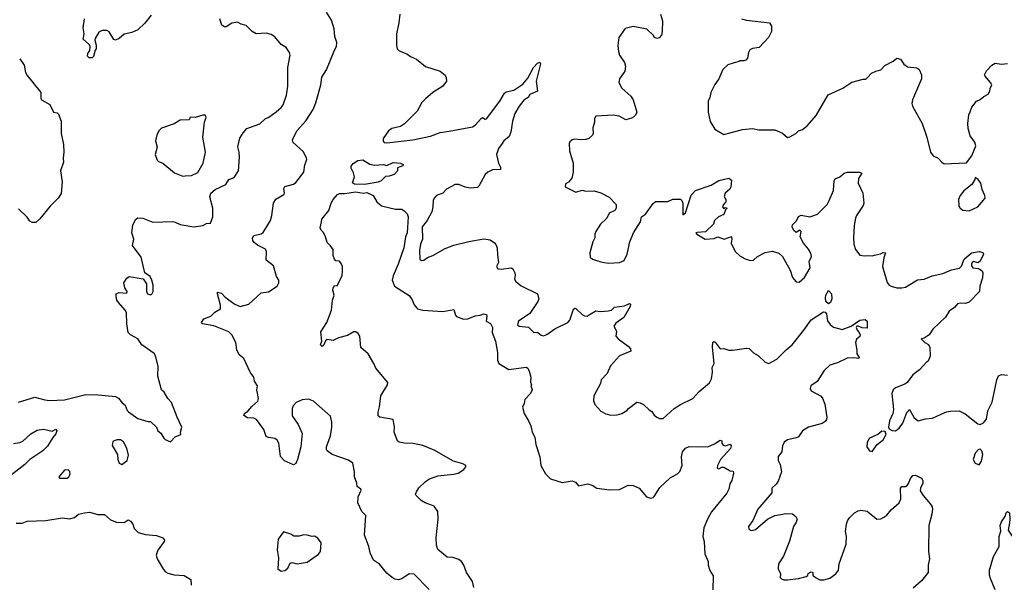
# Model space of a CAD drawing. Extents: x 2133461 to 2293071, y 753526 to 916327.
# Tile 18 of 256: x 2197524 to 2205438, y 784577 to 789099. Entities that reach past the tile are written whole.
import ezdxf

# ---------------------------------------------------------------- set-up
doc = ezdxf.new("R2010")
doc.units = 0

msp = doc.modelspace()

# ---------------------------------------------------------------- linework, layer by layer
at = {"layer": '0CON10XD'}
for points in [[(2198581.2, 789135), (2198529.4, 789070.6), (2198475, 789017.5), (2198425, 788996.2), (2198365, 788982), (2198325, 788948.8), (2198295, 788933.8), (2198280.5, 788940.5), (2198242, 789002), (2198225, 789012), (2198187.3, 789012.7), (2198160.9, 788999.1), (2198130.7, 788949.3), (2198127.5, 788935), (2198140, 788895), (2198140, 788865), (2198130, 788855), (2198117, 788803), (2198107, 788793), (2198083, 788793), (2198070, 788805), (2198073, 788827), (2198087, 788853), (2198090, 788885), (2198086.4, 788896.4), (2198033.6, 788943.6), (2198041.2, 788985), (2198034.3, 789034.3), (2198045.8, 789105)], [(2199465, 787378), (2199480.5, 787389.5), (2199539.2, 787485), (2199551.4, 787525), (2199565.5, 787624.5), (2199583.7, 787656.3), (2199647.5, 787695), (2199652, 787705), (2199646.4, 787743.6), (2199655, 787757.5), (2199725, 787778), (2199745, 787790), (2199807.8, 787875), (2199817, 787933), (2199831.2, 787975), (2199828.8, 787985), (2199805, 788036), (2199721.7, 788111.7), (2199717.5, 788135), (2199751.9, 788205), (2199823.8, 788286.2), (2199882.6, 788377.4), (2199905, 788431.2), (2199945.4, 788575), (2199953.9, 788636.1), (2199990, 788695), (2200054, 788855), (2200070, 788885), (2200072.5, 788915), (2200056.7, 788965), (2200052, 789025), (2200031.2, 789095), (2199989.2, 789159.2)], [(2200579.2, 789145), (2200572.7, 789075), (2200551.8, 788985), (2200552.3, 788895), (2200559.4, 788865), (2200575, 788849.4), (2200635, 788825.7), (2200665, 788804.2), (2200712.8, 788782.8), (2200785, 788722.5), (2200902.5, 788685), (2200943.6, 788653.6), (2200953.3, 788635), (2200953.8, 788605), (2200925, 788566.2), (2200845, 788514.2), (2200785, 788464.2), (2200757.3, 788432.7), (2200718, 788365), (2200617.6, 788262.4), (2200585, 788239.7), (2200515.8, 788225), (2200488.5, 788205), (2200445.7, 788145), (2200445, 788123.8), (2200455, 788113.1), (2200475, 788109.5), (2200685, 788132.9), (2200825, 788161.8), (2200905, 788193.1), (2200977.3, 788202.7), (2201165, 788239.4), (2201185, 788251.4), (2201235, 788307.1), (2201245, 788312), (2201265, 788298.8), (2201275, 788302.5), (2201382.9, 788445), (2201421.3, 788508.7), (2201435, 788519.2), (2201496.3, 788533.7), (2201569.5, 788580.5), (2201609.5, 788630.5), (2201655, 788715.8), (2201685, 788751.2), (2201705, 788756.7), (2201711.2, 788745), (2201676, 788605), (2201687.5, 788525), (2201625, 788497.5), (2201612.5, 788475), (2201577, 788453), (2201537.5, 788405), (2201503.8, 788345), (2201484.2, 788285), (2201472.5, 788195), (2201458.7, 788161.3), (2201415, 788126), (2201401.9, 788105), (2201372.9, 788065), (2201357.5, 788015), (2201373.1, 787945), (2201388.6, 787915), (2201388.8, 787895), (2201325, 787893.1), (2201286, 787875), (2201264.4, 787855), (2201215, 787760), (2201205, 787751.2), (2201145, 787744), (2201105, 787752.5), (2201055, 787774.2), (2201025, 787775.7), (2200955, 787736), (2200925, 787705.7), (2200873.8, 787685), (2200856.2, 787665), (2200848.8, 787645), (2200845.8, 787595.8), (2200835.7, 787555), (2200798.5, 787485), (2200759.4, 787435), (2200762.9, 787335), (2200745.6, 787295), (2200738.6, 787245), (2200741.2, 787175), (2200755, 787162.5), (2200773.6, 787166.4), (2200802.3, 787187.7), (2200845, 787203.8), (2200945, 787259.2), (2201015, 787287.5), (2201135, 787316.7), (2201255, 787338.8), (2201305, 787328.8), (2201340, 787305), (2201352.3, 787292.3), (2201363.3, 787265), (2201363.6, 787206.4), (2201373.6, 787146.4), (2201357.5, 787115), (2201367, 787097), (2201395, 787093.8), (2201476, 787106), (2201487.1, 787097.1), (2201502.9, 787065), (2201507.5, 787045), (2201502.5, 787015), (2201513.3, 786995), (2201555, 786960.8), (2201686.2, 786895), (2201698, 786855), (2201690, 786835), (2201625, 786738.1), (2201533.8, 786675), (2201526.4, 786646.4), (2201537.5, 786635), (2201615, 786629.2), (2201655, 786587.1), (2201688.8, 786585), (2201715, 786564.4), (2201735, 786558.9), (2201761.1, 786568.9), (2201825, 786614.2), (2201930, 786665), (2201945.8, 786685), (2201975, 786772.5), (2201985, 786780), (2201995, 786778.8), (2202045, 786728.8), (2202065, 786718.8), (2202085, 786716.2), (2202108.6, 786731.4), (2202155, 786760), (2202195, 786754.2), (2202255, 786758.8), (2202280, 786765), (2202305, 786787.5), (2202385, 786799.2), (2202425, 786818.8), (2202433.6, 786813.6), (2202430.8, 786795), (2202379.2, 786705), (2202315, 786661.2), (2202300, 786635), (2202320, 786595), (2202316.7, 786555), (2202334.2, 786534.2), (2202415.9, 786475.9), (2202433.3, 786455), (2202437.5, 786435), (2202345, 786396.2), (2202271.7, 786318.3), (2202246.7, 786255), (2202196.7, 786205), (2202192.5, 786175), (2202138.8, 786075), (2202136.2, 786035), (2202148, 786005), (2202195, 785953.8), (2202235, 785931.2), (2202275, 785921.2), (2202325.9, 785924.1), (2202365, 785933.8), (2202403, 785957), (2202418.8, 785975), (2202485, 786023.8), (2202510.5, 786020.5), (2202537.5, 786007.5), (2202584.2, 785964.2)], [(2202674, 789145), (2202690.7, 789090.7), (2202688, 789005), (2202683.3, 788975), (2202665, 788953.3), (2202645, 788947.5), (2202627, 788957), (2202615.9, 788975.9), (2202565, 789023.3), (2202455, 789044.2), (2202392.1, 789027.9), (2202340, 788955), (2202333, 788893), (2202337.1, 788845), (2202345.8, 788815), (2202384.2, 788755), (2202394.2, 788725), (2202387.1, 788685), (2202344.2, 788625), (2202340.8, 788595), (2202365, 788548.8), (2202436, 788485), (2202456, 788455), (2202483.8, 788355), (2202475, 788332.5), (2202449.7, 788310.3), (2202395, 788294.4), (2202343, 788323), (2202295, 788332.5), (2202156.4, 788323.6), (2202143.6, 788306.4), (2202143.3, 788275), (2202131.2, 788228.8), (2202133.8, 788185), (2202127.7, 788172.3), (2202097.5, 788145), (2202075, 788136.7), (2202035, 788133.3), (2201985, 788138.8), (2201965, 788133.3), (2201945, 788117.5), (2201940, 788105), (2201944.2, 788045), (2201972, 787945), (2201973.8, 787875), (2201961.2, 787825), (2201935.9, 787794.1), (2201910.7, 787779.3), (2201907.5, 787755), (2201995, 787713.8), (2202045, 787730), (2202075, 787720), (2202143, 787723), (2202195, 787707.5), (2202263, 787673), (2202317.5, 787615), (2202317.5, 787585), (2202307.5, 787565), (2202262.5, 787545), (2202242.5, 787505), (2202193.3, 787455), (2202153.9, 787396.1), (2202146.7, 787375), (2202146.7, 787345), (2202131.2, 787315), (2202106.2, 787225), (2202110.5, 787190.5), (2202127.5, 787175), (2202195, 787152.5), (2202253.1, 787143.1), (2202345, 787147.1), (2202382, 787165), (2202405.6, 787215), (2202427.1, 787315), (2202456.9, 787385), (2202514, 787475), (2202523.3, 787515), (2202553.9, 787536.1), (2202615, 787622.5), (2202635, 787636.7), (2202735, 787637.5), (2202775, 787655.8), (2202835, 787656), (2202847.3, 787647.3), (2202855.5, 787625), (2202855, 787530.8), (2202875, 787548), (2202922.4, 787687.6), (2202955, 787725.7), (2203081.7, 787768.3), (2203145, 787805.8), (2203225, 787826.7), (2203245, 787810), (2203241.2, 787755), (2203233, 787737), (2203193.3, 787705), (2203187, 787677), (2203200, 787655), (2203200, 787635), (2203180, 787615), (2203172.5, 787595), (2203185, 787580), (2203195, 787590), (2203210, 787585), (2203198.3, 787571.7), (2203185, 787532.5), (2203140, 787515), (2203110, 787485), (2203100, 787455), (2203036.2, 787395), (2202970.8, 787389.2), (2202960, 787385), (2202966.2, 787375), (2203035, 787334.4), (2203105, 787341.2), (2203135, 787353.3), (2203185.8, 787334.2), (2203245, 787357.5), (2203248.8, 787335), (2203243.9, 787303.9), (2203276, 787235), (2203311.5, 787201.5), (2203355, 787177.1), (2203395, 787164.3), (2203422.7, 787167.3), (2203455, 787196), (2203515, 787229.2), (2203575, 787238), (2203625, 787222), (2203656.2, 787195), (2203716.7, 787085), (2203735, 787027.5), (2203765, 786991.5), (2203789.7, 786990.3), (2203832.1, 787027.9), (2203877.1, 787105), (2203870, 787155), (2203887.8, 787195), (2203883.4, 787223.4), (2203865.5, 787255.5), (2203823.2, 787303.2), (2203798, 787355), (2203805, 787397.5), (2203795, 787407.5), (2203765, 787390), (2203747.5, 787405), (2203733.3, 787435), (2203735, 787450), (2203768.3, 787481.7), (2203783.6, 787516.4), (2203805, 787528), (2203875, 787516), (2203936.7, 787535), (2204015.8, 787615), (2204030.8, 787645), (2204064.5, 787725.5), (2204071.9, 787805), (2204078.8, 787821.2), (2204115, 787835.8), (2204152, 787865), (2204176.7, 787875), (2204273.6, 787873.6), (2204293.3, 787865), (2204267.3, 787822.7), (2204263.3, 787785), (2204300.6, 787705), (2204309.5, 787625), (2204304.3, 787605), (2204250.6, 787525), (2204243.5, 787505), (2204230.6, 787445), (2204225.8, 787345), (2204230, 787295), (2204243.1, 787253.1), (2204276.4, 787206.4), (2204315, 787200), (2204345, 787204), (2204375, 787200), (2204395.7, 787205.7), (2204442.9, 787217.1), (2204465, 787228.8), (2204482.5, 787225), (2204470, 787185), (2204460, 787115), (2204495.7, 786985.7), (2204513.8, 786965), (2204528.7, 786958.7), (2204574.6, 786944.6), (2204615, 786943.8), (2204645, 786948.1), (2204741.7, 787008.3), (2204795, 787014.4), (2204858.6, 787041.4), (2204945, 787059.4), (2205015, 787087.5), (2205077, 787103), (2205095, 787119.2), (2205116.8, 787173.2), (2205175, 787225.6), (2205235, 787235.7), (2205265, 787228.8), (2205271.2, 787215), (2205245, 787158.8), (2205225, 787146.2), (2205194.2, 787155.8), (2205181.3, 787148.7), (2205173.3, 787135), (2205175, 787120), (2205185, 787106), (2205230.7, 787100.7), (2205259.5, 787079.5), (2205266.7, 787065), (2205264.2, 787025), (2205242.3, 786957.7), (2205240, 786915), (2205155, 786830), (2205125, 786817.5), (2205085, 786821.1), (2205060.8, 786815), (2205037.5, 786785), (2204993.9, 786756.1), (2204965, 786708), (2204865, 786612.5), (2204835, 786567.5), (2204795, 786540), (2204770, 786535), (2204800, 786505), (2204829.3, 786489.3), (2204840, 786465), (2204842.5, 786395), (2204826.7, 786353.3), (2204813.6, 786346.4), (2204756.7, 786285), (2204704.1, 786245.9), (2204657.7, 786182.3), (2204640, 786170), (2204565, 786141.2), (2204545.9, 786124.1), (2204534.1, 786095.9), (2204548, 785965), (2204542, 785935), (2204516, 785875), (2204506.7, 785825), (2204511.7, 785811.7), (2204536.4, 785796.4), (2204565, 785794), (2204592, 785815), (2204622.5, 785855), (2204655, 785941.2), (2204675, 785966.7), (2204715, 785898.6), (2204745, 785875.6), (2204805, 785891.5), (2204862.4, 785897.6), (2204931.7, 785928.3), (2204972.7, 785947.3), (2205005, 785954), (2205075, 785956.2), (2205125, 785931.2), (2205225, 785850), (2205245, 785846.7), (2205270.7, 785859.3), (2205295, 785887.5), (2205307.1, 785955), (2205339.4, 786025), (2205378.8, 786205), (2205392.7, 786237.3), (2205415, 786247.5), (2205465, 786242)], [(2197515, 786024.2), (2197645, 786065.8), (2197725, 786042.5), (2197765, 786039.2), (2197885, 786043.5), (2198055, 786085.5), (2198155, 786084.4), (2198295, 786070), (2198318.3, 786058.3), (2198349.1, 786019.1), (2198371.7, 786001.7), (2198388, 785958), (2198397.7, 785947.7), (2198475, 785893.3), (2198555, 785870), (2198575, 785870), (2198623.3, 785825), (2198633.9, 785793.9), (2198657.5, 785775), (2198682.5, 785735), (2198694.1, 785724.1), (2198735, 785707.5), (2198773.9, 785746.1), (2198820, 785765), (2198817.5, 785785), (2198826.2, 785825), (2198788.8, 785905), (2198745, 786022.5), (2198714.2, 786054.2), (2198686.2, 786105), (2198665, 786123.3), (2198634.1, 786234.1), (2198637.1, 786315), (2198615, 786396.7), (2198603.8, 786415), (2198506, 786485), (2198474.3, 786534.3), (2198415, 786566), (2198396, 786585), (2198384.4, 786655), (2198383.1, 786745), (2198372.9, 786765), (2198318, 786825), (2198306.2, 786845), (2198300, 786875), (2198300, 786895), (2198325, 786906.7), (2198385, 786900), (2198386.7, 786915), (2198370, 786945), (2198362.5, 786985), (2198385, 787022.5), (2198405, 787036), (2198516.1, 787016.1), (2198543.3, 786975), (2198543.3, 786915), (2198552.5, 786895), (2198575, 786887.5), (2198586.4, 786893.6), (2198596.2, 786915), (2198596.2, 786965), (2198586.7, 787005), (2198572.5, 787035), (2198530, 787065), (2198500.6, 787190.6), (2198431.2, 787285), (2198440.8, 787335), (2198426, 787385), (2198432.9, 787447.1), (2198455, 787492.5), (2198475, 787507.5), (2198515, 787504), (2198595, 787470.8), (2198755, 787476.7), (2198775, 787473.1), (2198815, 787452.9), (2198925, 787435.7), (2198995, 787446), (2199025, 787460), (2199057.5, 787465), (2199075.8, 787515), (2199077.5, 787585), (2199052.9, 787675), (2199060.8, 787705), (2199095, 787735.5), (2199180, 787775), (2199205.5, 787814.5), (2199248.3, 787831.7), (2199284, 787885), (2199290, 787995), (2199288, 788035), (2199277.1, 788077.1), (2199292.6, 788147.4), (2199319.3, 788190.7), (2199350, 788225), (2199455, 788261.4), (2199498.3, 788301.7), (2199525.4, 788314.6), (2199585, 788358.6), (2199626.9, 788393.1), (2199643.1, 788415), (2199667.9, 788492.1), (2199679.4, 788565), (2199678.6, 788715), (2199698, 788815), (2199692, 788835), (2199665, 788876.7), (2199625, 788901.2), (2199575, 788962.5), (2199545, 788980.6), (2199505, 788990.5), (2199424.5, 788984.5), (2199393.8, 789005), (2199345, 789052.5), (2199305, 789062.9), (2199275, 789078.6), (2199229.1, 789070.9), (2199185, 789042.5), (2199171.4, 789041.4), (2199150, 789055), (2199132, 789105)], [(2203325, 789106.7), (2203365, 789096.2), (2203550, 789075), (2203567, 789047), (2203567.5, 789005), (2203542.5, 788955), (2203467.5, 788875), (2203415, 788868.8), (2203393, 788857), (2203382, 788835), (2203375, 788790), (2203360, 788775), (2203345, 788767.5), (2203315, 788770), (2203307, 788763), (2203266.4, 788753.6)], [(2197524, 788785), (2197560.8, 788735), (2197571.2, 788675), (2197585, 788651.2), (2197686.7, 788525), (2197693, 788513), (2197693.3, 788465), (2197700, 788455), (2197766.6, 788416.6), (2197797, 788357), (2197825, 788350), (2197835, 788340), (2197858.6, 788285), (2197857.1, 788185), (2197875.7, 788095), (2197878.8, 788035), (2197872.5, 787985), (2197877.5, 787955), (2197853.3, 787885), (2197866.7, 787795), (2197857.7, 787702.3), (2197833.3, 787665), (2197768.8, 787601.2), (2197685, 787497.5), (2197655, 787470), (2197625, 787470), (2197605, 787480), (2197583, 787513), (2197515, 787580)], [(2203266.4, 788753.6), (2203215, 788736.7), (2203175, 788700), (2203143.8, 788625), (2203110.3, 788579.7), (2203078.8, 788515), (2203071.2, 788475), (2203056.7, 788445), (2203056.7, 788355), (2203075, 788280), (2203110.7, 788220.7), (2203185, 788176), (2203335, 788217.1), (2203415, 788224.2), (2203465, 788214.2), (2203595, 788213.3), (2203656.1, 788186.1), (2203695, 788153.3), (2203715, 788156.7), (2203762.5, 788185), (2203785, 788206.7), (2203815, 788216.7), (2203853.3, 788245), (2203925, 788330), (2204023.6, 788496.4), (2204141.2, 788548.8), (2204212, 788598), (2204305, 788622.5), (2204325, 788622.5), (2204337.5, 788635), (2204371.2, 788668.8), (2204405, 788686.7), (2204445, 788696.7), (2204479.3, 788730.7), (2204545, 788766.2), (2204575, 788790), (2204605, 788781.9), (2204631.5, 788741.5), (2204660.2, 788720.2), (2204735, 788712.5), (2204755, 788700), (2204773.3, 788655), (2204773.8, 788625), (2204700, 788455), (2204696.2, 788425), (2204701.2, 788405), (2204778.8, 788265), (2204816, 788154), (2204844.6, 788034.6), (2204865.4, 788005.4), (2204907.5, 787985), (2204935, 787953.3), (2204955, 787941.2), (2205135, 787947.5), (2205177.5, 788005), (2205209.2, 788085), (2205201.2, 788115), (2205163.8, 788165), (2205146.7, 788225), (2205143.9, 788266.1), (2205153.3, 788335), (2205165, 788360), (2205176.7, 788395), (2205215, 788443.8), (2205245, 788456.7), (2205275, 788482.5), (2205309.3, 788500.7), (2205322.5, 788525), (2205323.6, 788546.4), (2205337.5, 788575), (2205327.5, 788595), (2205284.1, 788644.1), (2205280, 788655), (2205295, 788687.5), (2205337.5, 788735), (2205365, 788750), (2205415, 788741.2), (2205465, 788746.7)], [(2198835, 787841.2), (2198855, 787843.8), (2198905, 787848), (2198955, 787872), (2198998.6, 787945), (2199018.5, 788035), (2198996, 788154), (2199008.8, 788275), (2199022.5, 788315), (2199015, 788332.5), (2198995, 788332.5), (2198935, 788313.8), (2198895, 788316.7), (2198885, 788293.3), (2198815, 788292), (2198765, 788261.2), (2198663, 788227), (2198645, 788210), (2198627.5, 788175), (2198616.2, 788125), (2198629.2, 788075), (2198614, 788015), (2198629.3, 787969.3), (2198639.3, 787959.3), (2198675, 787946.2), (2198768.8, 787868.8), (2198835, 787841.2)], [(2200295, 787773.3), (2200215, 787778.6), (2200198.8, 787788.8), (2200215.4, 787835), (2200207.8, 787867.8), (2200187.5, 787905), (2200188.8, 787921.2), (2200205.6, 787944.4), (2200241.4, 787968.6), (2200282.3, 787972.3), (2200338.3, 787938.3), (2200375, 787929.4), (2200445, 787935.8), (2200475, 787926.2), (2200525, 787951.9), (2200585, 787945.6), (2200607.5, 787935), (2200602.5, 787925), (2200560.7, 787909.3), (2200560, 787885), (2200535, 787853.8), (2200495, 787841.2), (2200465, 787840), (2200428.8, 787805), (2200405, 787793.5), (2200295, 787773.3)], [(2205155, 787564), (2205225, 787594.3), (2205284.2, 787665), (2205282.9, 787685), (2205260.8, 787735), (2205250, 787785), (2205227.5, 787815), (2205205, 787830), (2205202.5, 787815), (2205177.5, 787775), (2205113.3, 787725), (2205083.3, 787685), (2205070, 787655), (2205073.6, 787603.6), (2205083.6, 787583.6), (2205105, 787567.5), (2205155, 787564)], [(2201174.2, 784535), (2201163.6, 784583.6), (2201114.4, 784655), (2201092.9, 784715), (2201075, 784744), (2201055, 784760), (2201005, 784775.7), (2200960.3, 784780.3), (2200885, 784841.4), (2200874.2, 784875), (2200871.4, 784935), (2200887.8, 785085), (2200885, 785147.5), (2200855, 785188.2), (2200782, 785215), (2200750.6, 785235), (2200710, 785275), (2200706.7, 785285), (2200713.8, 785305), (2200733, 785337), (2200783.3, 785385), (2200813.3, 785405), (2200885, 785432.9), (2201010, 785445), (2201047.5, 785455), (2201093.3, 785485), (2201110, 785505), (2201110, 785515), (2201085, 785530), (2201010.9, 785550.9), (2200855, 785639.5), (2200765, 785675.6), (2200685, 785692.9), (2200615.6, 785695.6), (2200575, 785704), (2200560, 785715), (2200532.9, 785785), (2200537.9, 785827.9), (2200525, 785886.7), (2200420, 785905), (2200406, 785916), (2200404.4, 785945), (2200417.3, 785987.3), (2200427.1, 786075), (2200481.2, 786165), (2200483.6, 786183.6), (2200387, 786297), (2200371.4, 786335), (2200325, 786412.5), (2200266.2, 786465), (2200256.9, 786555), (2200245, 786575.8), (2200225, 786591.2), (2200210.5, 786589.5), (2200158.8, 786561.2), (2200087.8, 786542.2), (2200045, 786522), (2199995, 786530), (2199981.7, 786518.3), (2199965, 786480), (2199955, 786473.8), (2199940.8, 786485), (2199953.3, 786515), (2199945, 786590), (2199993.3, 786665), (2200030.8, 786765), (2200037.1, 786845), (2200053.1, 786885), (2200041.8, 786925), (2200043.3, 786945), (2200055, 786962.9), (2200075, 786958.8), (2200115, 787043.8), (2200119.6, 787075), (2200117.9, 787115), (2200108.9, 787138.9), (2200095, 787158), (2200065, 787161.1), (2200055, 787175.6), (2200044, 787205), (2200045, 787251.2), (2200022.7, 787282.7), (2199995, 787307.5), (2199983.3, 787355), (2199965, 787387.5), (2199946.4, 787406.4), (2199940, 787425), (2199948.8, 787475), (2199953.8, 787495), (2200008.6, 787565), (2200028.1, 787625), (2200045, 787654), (2200078.9, 787695), (2200095, 787703.1), (2200135, 787702.3), (2200225, 787716), (2200285, 787704.6), (2200315, 787709.1), (2200365, 787685.6), (2200396.1, 787636.1), (2200433.3, 787603.3), (2200545, 787577.5), (2200595, 787575.6), (2200615, 787562.5), (2200637.8, 787537.8), (2200646.4, 787515), (2200637.9, 787385), (2200625.4, 787354.6), (2200611.5, 787265), (2200566.8, 787135), (2200525, 787040), (2200517.3, 787005), (2200536.4, 786956.4), (2200655, 786881.4), (2200678.5, 786848.5), (2200695, 786806.7), (2200722, 786775), (2200763.3, 786763.3), (2200925, 786754.4), (2201015, 786768.8), (2201026.7, 786725), (2201034.7, 786714.7), (2201091.2, 786691.2), (2201125, 786694.5), (2201185, 786719.6), (2201225, 786723.5), (2201255, 786735.6), (2201275, 786728.8), (2201278.8, 786715), (2201273.3, 786675), (2201308.6, 786658.6), (2201324.3, 786625), (2201322.2, 786585), (2201348.5, 786515), (2201365.3, 786425), (2201363.8, 786363.8), (2201375, 786336.7), (2201455, 786288.8), (2201595, 786306.2), (2201608.3, 786298.3), (2201618.8, 786275), (2201633.3, 786225), (2201630, 786185), (2201637.5, 786165), (2201632.5, 786155), (2201643.3, 786125), (2201631.2, 786095), (2201584.1, 786045.9), (2201580, 786015), (2201565.8, 785985), (2201578, 785935), (2201614, 785875), (2201632, 785835), (2201642.5, 785785), (2201664.2, 785745), (2201674, 785685), (2201705.8, 785585), (2201714, 785515), (2201749.7, 785449.7), (2201789.5, 785409.5), (2201885, 785378), (2201965, 785394), (2201992.3, 785382.3), (2202015, 785353.3), (2202087.7, 785367.7), (2202125, 785356.7), (2202163.9, 785333.9), (2202265, 785320), (2202345, 785323.8), (2202415, 785356.7), (2202456.1, 785356.1), (2202503.6, 785333.6), (2202562.5, 785265), (2202595, 785252.5), (2202615, 785257.5), (2202625, 785267.5), (2202670.7, 785339.3), (2202752, 785418), (2202810.7, 785449.3), (2202831.1, 785468.9), (2202849.6, 785515), (2202842.9, 785585), (2202852.5, 785625), (2202874.5, 785655.5), (2202905, 785667.5)], [(2200815, 784520), (2200695, 784642), (2200655, 784644), (2200595, 784606), (2200565, 784597.5), (2200541.1, 784601.1), (2200516.7, 784615), (2200475, 784651.2), (2200415, 784724.2), (2200368, 784755), (2200341.4, 784815), (2200331.1, 784865), (2200296.4, 784955), (2200307.5, 785115), (2200275, 785146.2), (2200242.2, 785215), (2200243.8, 785265), (2200268, 785318), (2200266, 785326), (2200235.9, 785345.9), (2200234, 785375), (2200214, 785425), (2200216, 785465), (2200202.5, 785535), (2200167.6, 785557.6), (2200035.5, 785605.5), (2199994.4, 785634.4), (2199989.2, 785645), (2199989.2, 785665), (2200021.2, 785755), (2200033.3, 785825), (2200033.8, 785865), (2200023.6, 785913.6), (2199885, 786034.3), (2199845, 786048.1), (2199794.2, 786044.2), (2199746.5, 786023.5), (2199721.4, 785995), (2199712.9, 785975), (2199714.2, 785915), (2199762, 785845), (2199793.9, 785773.9), (2199783.3, 785665), (2199756, 785565), (2199745, 785532.5), (2199725, 785520), (2199653.2, 785553.2), (2199619.5, 785589.5), (2199607.5, 785695), (2199595, 785720), (2199573.9, 785733.9), (2199525, 785740), (2199505, 785750), (2199485.8, 785805), (2199427.5, 785885), (2199405, 785896), (2199355, 785898.8), (2199326.7, 785916.7), (2199331.2, 785935), (2199357.5, 785952.5), (2199389.3, 785990.7), (2199438.1, 786031.9), (2199442.7, 786055), (2199431.2, 786125), (2199435.4, 786155), (2199412.1, 786195), (2199405, 786226.2), (2199376.6, 786266.6), (2199325.8, 786375), (2199288.8, 786405), (2199270.8, 786445), (2199261.9, 786505), (2199229.4, 786565), (2199205, 786591.4), (2199085, 786638.6), (2198993.6, 786653.6), (2198986.7, 786665), (2199003.8, 786695), (2199060, 786715), (2199091.9, 786748.1), (2199138, 786775), (2199137.5, 786805), (2199113.3, 786895), (2199115, 786910), (2199145, 786900), (2199175, 786868.8), (2199252.1, 786812.1), (2199295.5, 786794.5), (2199365, 786812.9), (2199465, 786903.8), (2199525, 786912.5), (2199595, 786957.5), (2199606.7, 786985), (2199607, 787007), (2199587.5, 787035), (2199565, 787120), (2199506.4, 787166.4), (2199506.7, 787235), (2199500, 787255), (2199435.9, 787285.9), (2199407.9, 787307.9), (2199397.1, 787325), (2199395.8, 787345), (2199405.8, 787364.2), (2199465, 787378)], [(2204025, 786814.6), (2204005, 786834), (2204001.2, 786865), (2204005, 786886.2), (2204025, 786923.3), (2204048.1, 786895), (2204053.1, 786855), (2204042.5, 786825), (2204025, 786814.6)], [(2202584.2, 785964.2), (2202605, 785950), (2202625, 785920), (2202644.3, 785904.3), (2202666.2, 785893.8), (2202695, 785894.2), (2202785, 785974.4), (2202835, 786006.2), (2202935.5, 786054.5), (2202985, 786110), (2203069.7, 786180.3), (2203086.1, 786213.9), (2203094, 786265), (2203091.2, 786305), (2203106.2, 786335), (2203091.7, 786468.3), (2203095, 786507.5), (2203105, 786512.5), (2203115, 786507.5), (2203155, 786452.5), (2203183.6, 786456.4), (2203224.2, 786444.2), (2203254.1, 786444.1), (2203365, 786460), (2203387.7, 786457.7), (2203422.7, 786422.7), (2203461.2, 786401.2), (2203515, 786346), (2203545, 786336), (2203609.8, 786370.2), (2203685, 786445.8), (2203734.5, 786485.5), (2203826.7, 786605), (2203885, 786685.6), (2203985, 786750.7), (2203997.7, 786747.7), (2204007.9, 786735), (2204018.3, 786678.3), (2204038.3, 786648.3), (2204065, 786628.8), (2204135, 786610), (2204206.2, 786635), (2204277.5, 786685), (2204320.7, 786690.7), (2204336.4, 786676.4), (2204335, 786620), (2204295, 786622), (2204263.9, 786636.1), (2204254.1, 786635.9), (2204248.6, 786625), (2204254.4, 786605), (2204272, 786585), (2204280, 786565), (2204275.9, 786554.1), (2204249.3, 786530.7), (2204241.2, 786505), (2204253.6, 786443.6), (2204253.6, 786413.6), (2204272.5, 786385), (2204270, 786375), (2204225, 786382.5), (2204175, 786378), (2204097.7, 786342.3), (2204035, 786322), (2203991.7, 786278.3), (2203935, 786190), (2203881.9, 786155), (2203876.9, 786135), (2203885, 786116.2), (2203960, 786075), (2203975.9, 786055.9), (2203995, 786010), (2204010.8, 785905), (2204009.2, 785885), (2203999.7, 785870.3), (2203975, 785852.5), (2203865, 785823.3), (2203817.5, 785795), (2203785, 785747.5), (2203765, 785737.5), (2203695, 785722.5), (2203667.7, 785702.3), (2203656, 785675), (2203651.2, 785625), (2203621.7, 785588.3), (2203621.2, 785555), (2203636.2, 785525), (2203646.2, 785465), (2203619.5, 785390.5), (2203603.3, 785365), (2203570, 785335), (2203568.8, 785295), (2203456, 785165), (2203415.9, 785074.1), (2203383.3, 785025), (2203383.6, 785003.6), (2203403.6, 784993.6), (2203420, 784995), (2203437.3, 785002.7), (2203535, 785083.8), (2203595, 785114), (2203685, 785131.2), (2203735, 785126.7), (2203762.5, 785105), (2203772.5, 785085), (2203765, 785060), (2203743.3, 785025), (2203712.3, 784907.7), (2203662.7, 784787.3), (2203622, 784725), (2203620, 784685), (2203640, 784645), (2203637.5, 784615), (2203647.5, 784605), (2203665, 784596.7), (2203695, 784596.2), (2203785, 784607.5), (2203847, 784623), (2203858.3, 784631.7), (2203861.7, 784648.3), (2203885, 784660), (2203900, 784655), (2203900, 784635), (2203920, 784615), (2203955, 784597.5), (2203987, 784597), (2204035, 784611.2), (2204083.8, 784645), (2204105.7, 784674.3), (2204111.9, 784725), (2204166.5, 784885), (2204170, 784945), (2204162.9, 784985), (2204170.8, 785045), (2204178.7, 785071.3), (2204195, 785094), (2204235, 785136), (2204265, 785152.5), (2204285, 785156), (2204335, 785148.8), (2204415, 785085.8), (2204445, 785088.1), (2204469.3, 785100.7), (2204495, 785116), (2204529.3, 785160.7), (2204594.5, 785215.5), (2204607.7, 785247.7), (2204603.3, 785335), (2204615, 785346.7), (2204645, 785347.5), (2204657.5, 785355), (2204669.5, 785370.5), (2204685, 785412.5), (2204703.9, 785436.1), (2204725, 785437.5), (2204773, 785413), (2204783.3, 785395), (2204783.3, 785375), (2204763.8, 785335), (2204762.7, 785312.7), (2204785.9, 785275.9), (2204845.5, 785205.5), (2204858.1, 785185), (2204861.4, 785165), (2204856.9, 785125), (2204832.5, 785035), (2204829.2, 784825), (2204837.8, 784765), (2204827.1, 784715), (2204826.7, 784655), (2204771.7, 784588.3), (2204705, 784530)], [(2197475, 785693.1), (2197525, 785700), (2197549.4, 785710.6), (2197615, 785770), (2197665, 785800), (2197715, 785807.1), (2197785, 785792.5), (2197815, 785806.7), (2197822.5, 785795), (2197815, 785770), (2197789.5, 785740.5), (2197747.4, 785672.6), (2197711.2, 785635), (2197606.2, 785563.8), (2197566, 785525), (2197285, 785306.9)], [(2198345, 785523.8), (2198388.8, 785555), (2198398.3, 785598.3), (2198385.9, 785655.9), (2198357.5, 785705), (2198335, 785722.5), (2198305, 785722.5), (2198272, 785708), (2198267, 785677), (2198310, 785605), (2198313.3, 785565), (2198323.9, 785533.9), (2198345, 785523.8)], [(2204375, 785628.8), (2204415.8, 785684.2), (2204465, 785723.3), (2204487.5, 785765), (2204480, 785790), (2204455, 785792.5), (2204422.5, 785765), (2204355, 785736.2), (2204346.2, 785725), (2204335, 785700), (2204333.8, 785665), (2204354.4, 785634.4), (2204375, 785628.8)], [(2202905, 785667.5), (2203055, 785665.7), (2203109.4, 785690.6), (2203155, 785720), (2203167.5, 785715), (2203167.5, 785695), (2203179.3, 785679.3), (2203196.1, 785673.9), (2203235, 785687.5), (2203243.3, 785675), (2203236.9, 785653.1), (2203158, 785565), (2203132.5, 785515), (2203130, 785495), (2203145, 785490), (2203166.7, 785503.3), (2203185, 785502), (2203235, 785472.5), (2203259.3, 785469.3), (2203261.2, 785455), (2203246.9, 785395), (2203232.2, 785367.8), (2203224.3, 785325), (2203207, 785293), (2203085, 785142.5), (2203051.9, 785085), (2203024.3, 785015), (2203014.5, 784945.5), (2203025.5, 784905), (2203030, 784805), (2203056.7, 784745), (2203058.8, 784715), (2203072.3, 784672.3), (2203099.3, 784629.3), (2203095.8, 784515)], [(2205235, 785522.5), (2205255, 785550), (2205266.7, 785605), (2205257.5, 785635), (2205245, 785647.5), (2205230, 785645), (2205203.9, 785616.1), (2205187.5, 785565), (2205203.6, 785533.6), (2205235, 785522.5)], [(2197905, 785413.3), (2197920, 785425), (2197928.8, 785445), (2197927.7, 785467.7), (2197915, 785480), (2197885, 785477.5), (2197837.5, 785425), (2197845, 785413.3), (2197905, 785413.3)], [(2197495, 785052.5), (2197545, 785052.5), (2197585, 785067.5), (2197735, 785074.3), (2197865, 785094.4), (2197925, 785087.5), (2197965, 785098), (2197996.1, 785123.9), (2198045, 785136), (2198085, 785142), (2198151.7, 785121.7), (2198205, 785122.5), (2198255, 785080), (2198301.7, 785061.7), (2198363, 785057), (2198395, 785080), (2198415, 785067.5), (2198432.5, 785045), (2198445, 785010), (2198476.4, 784976.4), (2198535, 784961.2), (2198625, 784954), (2198673.8, 784933.8), (2198687.5, 784915), (2198686.7, 784905), (2198635.8, 784834.2), (2198620, 784795), (2198628.8, 784765), (2198681.2, 784681.2), (2198695, 784662.5), (2198715, 784650), (2198765, 784636.2), (2198845, 784631.2), (2198900, 784600), (2198902, 784555)], [(2205365.4, 784515.4), (2205328.1, 784608.1), (2205320.6, 784635), (2205320, 784675), (2205352.5, 784785), (2205396.9, 784865), (2205396.2, 784945), (2205410.7, 784989.3), (2205406.1, 785033.9), (2205415, 785062.5), (2205448, 785112), (2205452, 785135), (2205465, 785146.2), (2205478.8, 785135), (2205483.8, 785085), (2205480, 785055), (2205470, 784995), (2205532, 784905), (2205536.1, 784816.1), (2205549.2, 784745), (2205591.2, 784641.2), (2205617.5, 784615), (2205675, 784587.5), (2205738.6, 784568.6)], [(2199625, 784667.5), (2199655, 784672.5), (2199679.3, 784690.7), (2199699.3, 784730.7), (2199715, 784736.2), (2199755, 784726.7), (2199835, 784740), (2199925, 784803.8), (2199941.2, 784825), (2199946.7, 784895), (2199921.7, 784931.7), (2199895, 784946.7), (2199875, 784944), (2199835, 784956.7), (2199805, 784958.8), (2199771.7, 784948.3), (2199727, 784947), (2199703.6, 784963.6), (2199645, 784982.5), (2199602.9, 784925), (2199593, 784837), (2199603.8, 784775), (2199600, 784685), (2199625, 784667.5)]]:
    msp.add_lwpolyline(points, dxfattribs=at)

doc.saveas('drawing.dxf')
